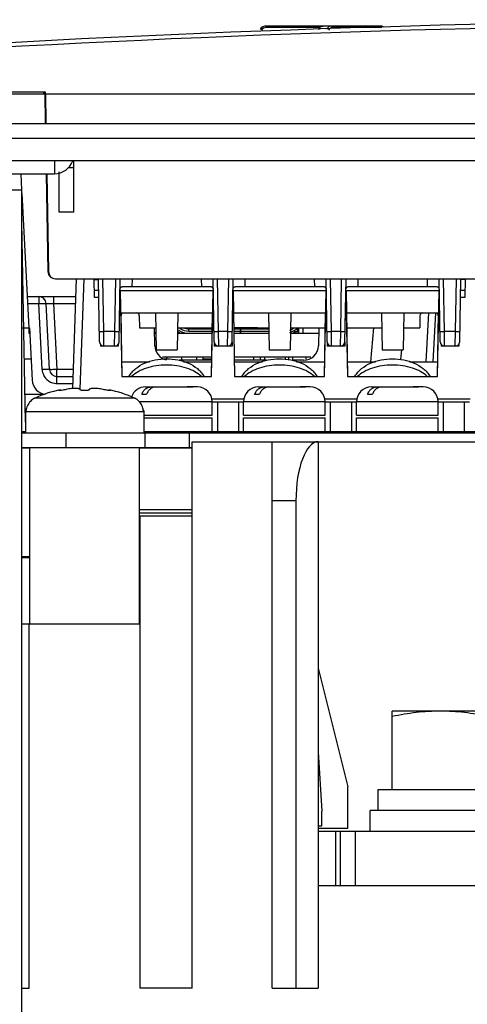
# Model space of a CAD drawing. Header units: millimetres. Extents: x 0 to 1500, y 0 to 1200.
# Tile 6 of 26: x 537 to 567, y 187 to 254. Entities that reach past the tile are written whole.
import ezdxf

# ---------------------------------------------------------------- set-up
doc = ezdxf.new("R2010")
doc.units = ezdxf.units.MM
doc.header["$LTSCALE"] = 82.5
doc.layers.add('00_COMPONENTS', color=7, linetype='CONTINUOUS')

msp = doc.modelspace()

# ---------------------------------------------------------------- linework, layer by layer
at = {"layer": '00_COMPONENTS', "color": 7, "linetype": 'CONTINUOUS'}
for p, q in [((561.302, 253.228), (553.579, 253.228)), ((557.198, 253.147), (557.082, 252.993)), ((557.41, 253.228), (557.198, 253.147)), ((561.403, 253.211), (561.302, 253.228)), ((561.414, 253.205), (561.403, 253.211)), ((561.495, 253.162), (561.434, 253.194)), ((561.497, 253.16), (561.495, 253.162)), ((538.681, 248.763), (533.179, 248.763)), ((538.578, 248.711), (538.629, 248.711)), ((538.578, 248.658), (538.578, 248.711)), ((538.681, 248.763), (538.629, 248.711)), ((538.629, 248.711), (538.666, 246.658)), ((538.683, 248.658), (538.681, 248.763)), ((532.93, 248.658), (538.629, 248.658)), ((538.683, 248.658), (615.578, 248.658)), ((538.683, 248.658), (538.716, 246.658)), ((428.598, 245.658), (668.598, 245.658)), ((428.598, 244.158), (668.598, 244.158)), ((540.598, 240.658), (540.598, 244.158)), ((540.598, 243.658), (540.225, 243.658)), ((533.598, 243.258), (539.298, 243.258)), ((537.09, 242.159), (537.033, 243.258)), ((538.726, 243.258), (538.843, 236.65)), ((538.772, 243.258), (538.881, 236.65)), ((536.078, 242.158), (537.078, 242.158)), ((537.078, 163.758), (537.078, 242.158)), ((537.578, 232.858), (537.103, 241.926)), ((540.598, 240.658), (539.598, 240.658)), ((537.328, 226.477), (537.092, 239.999)), ((539.381, 236.158), (588.948, 236.158)), ((540.761, 236.158), (540.502, 228.747)), ((541.986, 234.885), (541.964, 236.158)), ((541.969, 236.108), (542.254, 236.108)), ((542.327, 231.903), (542.253, 236.158)), ((543.648, 231.903), (543.723, 236.158)), ((550.067, 231.903), (549.993, 236.158)), ((551.268, 231.903), (551.343, 236.158)), ((557.687, 231.903), (557.613, 236.158)), ((558.888, 231.903), (558.963, 236.158)), ((565.307, 231.903), (565.233, 236.158)), ((566.628, 231.903), (566.703, 236.158)), ((566.982, 236.108), (566.702, 236.108)), ((566.992, 236.158), (566.97, 234.885)), ((549.865, 235.608), (543.851, 235.608)), ((557.485, 235.608), (551.471, 235.608)), ((565.105, 235.608), (559.091, 235.608)), ((537.468, 234.958), (540.719, 234.958)), ((542.267, 235.358), (541.978, 235.358)), ((543.722, 235.358), (549.994, 235.358)), ((543.722, 235.358), (543.823, 229.558)), ((549.893, 229.558), (549.994, 235.358)), ((551.342, 235.358), (557.614, 235.358)), ((551.342, 235.358), (551.443, 229.558)), ((557.513, 229.558), (557.614, 235.358)), ((558.962, 235.358), (565.234, 235.358)), ((558.962, 235.358), (559.063, 229.558)), ((565.133, 229.558), (565.234, 235.358)), ((566.978, 235.358), (566.689, 235.358)), ((538.957, 230.032), (538.724, 234.485)), ((543.748, 233.858), (549.98, 233.858)), ((543.76, 233.859), (543.835, 229.559)), ((545.014, 233.662), (545.028, 232.858)), ((546.108, 233.858), (546.151, 231.358)), ((547.608, 233.858), (547.564, 231.358)), ((549.88, 229.559), (549.955, 233.859)), ((551.355, 233.858), (557.6, 233.858)), ((551.455, 229.559), (551.38, 233.859)), ((553.728, 233.858), (553.771, 231.358)), ((555.228, 233.858), (555.184, 231.358)), ((557.5, 229.559), (557.575, 233.859)), ((558.975, 233.858), (565.208, 233.858)), ((559.075, 229.559), (559, 233.859)), ((561.348, 233.858), (561.391, 231.358)), ((562.848, 233.858), (562.804, 231.358)), ((563.942, 233.662), (563.928, 232.858)), ((564.847, 230.558), (565.021, 233.868)), ((565.12, 229.559), (565.195, 233.859)), ((537.078, 232.858), (537.578, 232.858)), ((537.578, 232.458), (537.571, 232.858)), ((537.599, 232.858), (537.785, 229.306)), ((545.028, 232.858), (546.125, 232.858)), ((546.061, 231.641), (546.039, 232.855)), ((547.59, 232.858), (549.938, 232.858)), ((548.358, 232.778), (549.937, 232.778)), ((548.428, 232.843), (548.978, 232.843)), ((548.428, 232.793), (548.926, 232.793)), ((548.428, 232.778), (548.428, 232.793)), ((548.578, 232.793), (548.578, 232.778)), ((548.97, 232.827), (548.985, 232.858)), ((548.978, 232.828), (549.178, 232.828)), ((549.135, 232.858), (549.114, 232.828)), ((549.448, 232.778), (549.454, 232.787)), ((549.459, 232.793), (549.697, 232.793)), ((549.621, 232.828), (549.535, 232.828)), ((549.702, 232.787), (549.708, 232.778)), ((551.398, 232.858), (553.745, 232.858)), ((552.978, 232.843), (551.398, 232.843)), ((551.399, 232.793), (553.089, 232.793)), ((551.399, 232.778), (553.747, 232.778)), ((551.822, 232.794), (551.859, 232.78)), ((551.838, 232.478), (551.838, 232.778)), ((551.858, 232.478), (551.858, 232.778)), ((552.703, 232.789), (552.695, 232.792)), ((552.703, 232.778), (552.703, 232.793)), ((552.853, 232.793), (552.853, 232.778)), ((552.953, 232.793), (552.985, 232.858)), ((553.135, 232.858), (553.078, 232.778)), ((553.448, 232.778), (553.454, 232.787)), ((553.459, 232.793), (553.697, 232.793)), ((553.621, 232.828), (553.535, 232.828)), ((553.702, 232.787), (553.708, 232.778)), ((555.21, 232.858), (557.558, 232.858)), ((555.678, 232.592), (555.678, 232.841)), ((555.728, 232.678), (555.728, 232.858)), ((555.748, 232.858), (555.748, 232.458)), ((556.048, 232.858), (556.048, 232.458)), ((557.116, 232.858), (557.095, 231.641)), ((559.018, 232.858), (561.365, 232.858)), ((560.624, 230.558), (560.825, 232.858)), ((560.629, 230.558), (560.84, 232.858)), ((562.83, 232.858), (563.928, 232.858)), ((537.62, 232.458), (537.578, 232.458)), ((546.132, 232.458), (546.046, 232.458)), ((546.078, 232.458), (546.078, 232.558)), ((549.931, 232.458), (547.583, 232.458)), ((547.585, 232.578), (547.664, 232.578)), ((547.628, 232.528), (547.628, 232.578)), ((547.628, 232.528), (547.636, 232.458)), ((547.718, 232.498), (547.638, 232.578)), ((547.753, 232.498), (547.718, 232.498)), ((547.718, 232.498), (547.718, 232.458)), ((547.753, 232.458), (547.753, 232.498)), ((548.238, 232.494), (548.238, 232.458)), ((548.358, 232.628), (549.934, 232.628)), ((548.358, 232.478), (549.931, 232.478)), ((548.613, 232.458), (548.613, 232.478)), ((548.793, 232.478), (548.793, 232.458)), ((548.863, 232.458), (548.863, 232.478)), ((549.043, 232.478), (549.043, 232.458)), ((549.113, 232.458), (549.113, 232.478)), ((549.293, 232.478), (549.293, 232.458)), ((549.363, 232.458), (549.363, 232.478)), ((549.543, 232.478), (549.543, 232.458)), ((549.613, 232.458), (549.613, 232.478)), ((549.793, 232.478), (549.793, 232.458)), ((549.863, 232.458), (549.863, 232.478)), ((551.402, 232.628), (551.838, 232.628)), ((551.404, 232.478), (553.752, 232.478)), ((553.752, 232.458), (551.405, 232.458)), ((551.543, 232.478), (551.543, 232.458)), ((551.613, 232.458), (551.613, 232.478)), ((551.793, 232.478), (551.793, 232.458)), ((551.858, 232.628), (553.749, 232.628)), ((551.863, 232.458), (551.863, 232.478)), ((552.043, 232.478), (552.043, 232.458)), ((552.113, 232.458), (552.113, 232.478)), ((552.293, 232.478), (552.293, 232.458)), ((552.363, 232.458), (552.363, 232.478)), ((552.543, 232.478), (552.543, 232.458)), ((552.613, 232.458), (552.613, 232.478)), ((552.793, 232.478), (552.793, 232.458)), ((552.863, 232.458), (552.863, 232.478)), ((553.043, 232.478), (553.043, 232.458)), ((553.113, 232.458), (553.113, 232.478)), ((553.293, 232.478), (553.293, 232.458)), ((553.363, 232.458), (553.363, 232.478)), ((553.543, 232.478), (553.543, 232.458)), ((553.613, 232.458), (553.613, 232.478)), ((557.109, 232.458), (555.203, 232.458)), ((555.403, 232.498), (555.438, 232.498)), ((555.403, 232.498), (555.403, 232.458)), ((555.438, 232.498), (555.518, 232.578)), ((555.438, 232.498), (555.438, 232.458)), ((555.628, 232.578), (555.492, 232.578)), ((555.52, 232.458), (555.528, 232.528)), ((555.528, 232.528), (555.528, 232.578)), ((542.388, 231.724), (542.388, 231.608)), ((543.588, 231.608), (542.388, 231.608)), ((543.588, 231.724), (543.588, 231.608)), ((550.068, 231.891), (550.068, 231.608)), ((551.268, 231.608), (550.068, 231.608)), ((551.268, 231.89), (551.268, 231.608)), ((557.688, 231.891), (557.688, 231.608)), ((558.888, 231.608), (557.688, 231.608)), ((558.888, 231.89), (558.888, 231.608)), ((565.368, 231.724), (565.368, 231.608)), ((566.568, 231.608), (565.368, 231.608)), ((566.568, 231.724), (566.568, 231.608)), ((537.253, 230.758), (537.709, 230.758)), ((546.151, 231.358), (547.564, 231.358)), ((549.903, 230.858), (546.571, 230.858)), ((546.878, 230.758), (546.878, 230.858)), ((547.878, 230.658), (547.878, 230.858)), ((548.878, 230.858), (548.878, 230.658)), ((549.328, 230.658), (549.328, 230.858)), ((549.328, 230.758), (549.901, 230.758)), ((556.584, 230.858), (551.433, 230.858)), ((552.728, 230.658), (552.728, 230.858)), ((553.178, 230.658), (553.178, 230.858)), ((553.478, 230.658), (553.478, 230.858)), ((553.771, 231.358), (555.184, 231.358)), ((554.878, 230.713), (554.878, 230.858)), ((555.078, 230.858), (555.078, 230.691)), ((555.378, 230.658), (555.378, 230.858)), ((556.278, 230.733), (556.278, 230.858)), ((561.391, 231.358), (562.804, 231.358)), ((543.818, 230.558), (545.697, 230.558)), ((549.9, 230.658), (547.725, 230.658)), ((547.999, 230.558), (549.898, 230.558)), ((553.597, 230.658), (551.436, 230.658)), ((551.438, 230.558), (553.317, 230.558)), ((556.095, 230.658), (555.345, 230.658)), ((555.619, 230.558), (557.518, 230.558)), ((559.058, 230.558), (560.937, 230.558)), ((563.239, 230.558), (565.138, 230.558)), ((539.457, 229.558), (540.53, 229.558)), ((543.823, 229.558), (549.893, 229.558)), ((551.443, 229.558), (557.513, 229.558)), ((559.063, 229.558), (565.133, 229.558)), ((545.428, 228.858), (548.567, 228.858)), ((548.288, 228.856), (548.242, 228.858)), ((548.567, 228.858), (548.613, 228.856)), ((548.928, 228.858), (548.613, 228.858)), ((553.048, 228.858), (556.187, 228.858)), ((555.908, 228.856), (555.862, 228.858)), ((556.187, 228.858), (556.233, 228.856)), ((556.548, 228.858), (556.233, 228.858)), ((560.668, 228.858), (563.807, 228.858)), ((563.528, 228.856), (563.482, 228.858)), ((563.807, 228.858), (563.853, 228.856)), ((564.168, 228.858), (563.853, 228.858)), ((537.295, 228.358), (538.625, 228.358)), ((539.69, 228.666), (539.69, 228.613)), ((542.966, 228.666), (542.966, 228.613)), ((545.173, 228.358), (545.498, 228.358)), ((552.793, 228.358), (553.118, 228.358)), ((560.413, 228.358), (560.738, 228.358)), ((549.888, 228.058), (552.088, 228.058)), ((549.928, 227.858), (552.048, 227.858)), ((549.928, 226.958), (549.928, 227.858)), ((550.278, 227.858), (550.278, 225.851)), ((551.698, 227.858), (551.698, 225.851)), ((552.048, 226.958), (552.048, 227.858)), ((557.508, 228.058), (559.708, 228.058)), ((557.548, 227.858), (559.668, 227.858)), ((557.548, 226.958), (557.548, 227.858)), ((557.898, 227.858), (557.898, 225.851)), ((559.318, 227.858), (559.318, 225.851)), ((559.668, 226.958), (559.668, 227.858)), ((565.128, 228.058), (567.328, 228.058)), ((565.168, 227.858), (567.288, 227.858)), ((565.168, 226.958), (565.168, 227.858)), ((565.518, 227.858), (565.518, 225.851)), ((566.938, 227.858), (566.938, 225.851)), ((537.331, 227.258), (537.328, 227.183)), ((537.328, 227.183), (537.328, 225.758)), ((537.376, 227.258), (537.331, 227.258)), ((545.325, 227.258), (545.28, 227.258)), ((545.325, 227.258), (545.328, 227.183)), ((545.328, 227.183), (545.328, 225.758)), ((545.328, 226.958), (549.928, 226.958)), ((552.048, 226.958), (557.548, 226.958)), ((559.668, 226.958), (565.168, 226.958)), ((545.328, 226.758), (549.928, 226.758)), ((549.928, 225.851), (549.928, 226.758)), ((552.048, 226.758), (557.548, 226.758)), ((552.048, 225.851), (552.048, 226.758)), ((557.548, 225.851), (557.548, 226.758)), ((559.668, 226.758), (565.168, 226.758)), ((559.668, 225.851), (559.668, 226.758)), ((565.168, 225.851), (565.168, 226.758)), ((537.078, 225.851), (537.328, 225.851)), ((537.078, 225.758), (654.578, 225.758)), ((540.078, 224.758), (540.078, 225.758)), ((545.328, 225.851), (651.928, 225.851)), ((545.378, 225.758), (545.378, 224.758)), ((548.378, 225.758), (548.378, 224.758)), ((548.578, 225.158), (654.578, 225.158)), ((548.578, 188.258), (548.578, 225.158)), ((553.978, 188.258), (553.978, 225.158)), ((557.078, 225.158), (557.078, 188.258)), ((537.628, 212.858), (537.628, 224.758)), ((545.028, 212.858), (545.028, 224.758)), ((555.578, 221.158), (555.578, 188.258)), ((548.578, 220.561), (545.028, 220.561)), ((548.578, 220.329), (545.028, 220.329)), ((545.078, 220.158), (548.578, 220.158)), ((545.078, 188.258), (545.078, 220.158)), ((537.078, 212.858), (545.078, 212.858)), ((537.578, 188.258), (537.578, 212.858)), ((557.078, 209.858), (559.078, 201.858)), ((575.078, 206.958), (562.078, 206.958)), ((562.078, 201.658), (562.078, 206.958)), ((557.078, 204.208), (557.328, 200.208)), ((559.078, 199.058), (559.078, 201.858)), ((561.128, 201.658), (576.028, 201.658)), ((561.128, 200.258), (561.128, 201.658)), ((557.328, 199.208), (557.328, 200.208)), ((576.578, 200.258), (560.578, 200.258)), ((560.578, 198.858), (560.578, 200.258)), ((557.078, 199.208), (557.328, 199.208)), ((557.078, 199.058), (559.078, 199.058)), ((557.078, 198.858), (580.078, 198.858)), ((558.578, 195.158), (558.578, 198.858)), ((580.078, 195.158), (557.078, 195.158)), ((537.078, 188.258), (537.578, 188.258)), ((548.578, 188.258), (545.078, 188.258)), ((553.978, 188.258), (557.078, 188.258))]:
    msp.add_line(p, q, dxfattribs=at)
at = {"layer": '00_COMPONENTS', "color": 9, "linetype": 'CONTINUOUS'}
for p, q in [((553.579, 253.13), (553.579, 253.228)), ((557.185, 253.13), (553.579, 253.13)), ((561.373, 253.13), (558.019, 253.13)), ((539.298, 244.158), (539.298, 243.258)), ((538.881, 236.65), (538.843, 236.65)), ((541.26, 236.158), (541, 228.697)), ((542.615, 232.591), (542.553, 236.158)), ((543.36, 232.591), (543.423, 236.158)), ((544.522, 236.158), (544.513, 235.608)), ((549.193, 236.158), (549.203, 235.608)), ((550.355, 232.591), (550.293, 236.158)), ((550.98, 232.591), (551.043, 236.158)), ((552.142, 236.158), (552.133, 235.608)), ((556.813, 236.158), (556.823, 235.608)), ((557.975, 232.591), (557.913, 236.158)), ((558.6, 232.591), (558.663, 236.158)), ((559.762, 236.158), (559.753, 235.608)), ((564.433, 236.158), (564.443, 235.608)), ((565.595, 232.591), (565.533, 236.158)), ((566.34, 232.591), (566.403, 236.158)), ((538.225, 234.958), (538.225, 234.485)), ((539.223, 234.958), (539.223, 234.485)), ((542.275, 234.885), (541.986, 234.885)), ((543.73, 234.885), (543.7, 234.885)), ((549.986, 234.885), (550.015, 234.885)), ((551.32, 234.885), (551.35, 234.885)), ((557.606, 234.885), (557.635, 234.885)), ((558.94, 234.885), (558.97, 234.885)), ((565.255, 234.885), (565.226, 234.885)), ((566.97, 234.885), (566.68, 234.885)), ((537.493, 234.485), (538.225, 234.485)), ((538.458, 230.032), (538.225, 234.485)), ((539.223, 234.485), (540.702, 234.485)), ((539.223, 234.485), (539.457, 230.032)), ((564.521, 233.858), (564.348, 230.558)), ((548.358, 232.628), (548.358, 232.778)), ((548.428, 232.793), (548.428, 232.843)), ((548.612, 232.778), (548.612, 232.793)), ((548.674, 232.793), (548.674, 232.778)), ((548.803, 232.778), (548.803, 232.793)), ((548.935, 232.803), (549.221, 232.803)), ((552.678, 232.793), (552.678, 232.778)), ((543.36, 232.591), (542.615, 232.591)), ((542.627, 231.608), (542.615, 232.591)), ((543.348, 231.608), (543.36, 232.591)), ((550.98, 232.591), (550.355, 232.591)), ((550.367, 231.608), (550.355, 232.591)), ((550.968, 231.608), (550.98, 232.591)), ((558.6, 232.591), (557.975, 232.591)), ((557.987, 231.608), (557.975, 232.591)), ((558.588, 231.608), (558.6, 232.591)), ((566.34, 232.591), (565.595, 232.591)), ((565.607, 231.608), (565.595, 232.591)), ((566.328, 231.608), (566.34, 232.591)), ((562.693, 231.368), (562.635, 230.698)), ((540.547, 230.032), (539.457, 230.032)), ((539.457, 229.085), (539.457, 230.032)), ((539.457, 229.085), (540.514, 229.085)), ((544.703, 228.086), (537.952, 228.086)), ((549.928, 227.858), (545.01, 227.858)), ((557.548, 227.858), (552.048, 227.858)), ((565.168, 227.858), (559.668, 227.858)), ((545.328, 227.183), (537.328, 227.183)), ((537.078, 224.737), (537.628, 224.737)), ((545.028, 224.737), (548.578, 224.737)), ((555.578, 221.158), (553.978, 221.158)), ((537.628, 217.379), (537.078, 217.379)), ((537.628, 217.322), (537.078, 217.322)), ((558.278, 195.158), (558.278, 198.858)), ((559.578, 198.858), (559.578, 195.158))]:
    msp.add_line(p, q, dxfattribs=at)
at = {"layer": '00_COMPONENTS', "color": 3, "linetype": 'CONTINUOUS'}
for p, q in [((528.098, 246.658), (657.848, 246.658)), ((539.598, 240.658), (539.598, 243.383)), ((537.078, 224.758), (548.578, 224.758))]:
    msp.add_line(p, q, dxfattribs=at)
at = {"layer": '00_COMPONENTS', "color": 7, "linetype": 'CONTINUOUS'}
for centre, radius, start, end in [((593.578, -803.592), 1057.25, 86.498293, 93.501707), ((553.579, 252.728), 0.5, 90, 146.37256), ((539.298, 244.558), 1.3, 270, 340.34545), ((538.225, 234.458), 0.5, 3, 90), ((543.977, 233.658), 0.2, 117.17657, 179), ((544.814, 233.658), 0.2, 1, 90), ((564.142, 233.658), 0.2, 90, 179), ((564.979, 233.658), 0.2, 1, 62.82343), ((548.358, 233.728), 1.1, 236.5758, 270), ((548.358, 233.728), 0.95, 246.66031, 270), ((548.428, 233.793), 1, 253.36781, 270), ((548.428, 233.793), 0.95, 264.61544, 270), ((548.891, 232.828), 0.05, 270, 330), ((548.978, 232.778), 0.05, 90, 150), ((549.178, 232.778), 0.05, 30, 90), ((549.264, 232.828), 0.05, 210, 270), ((549.535, 232.728), 0.1, 90, 144.22659), ((549.621, 232.728), 0.1, 35.77341, 90), ((553.535, 232.728), 0.1, 90, 144.22659), ((553.621, 232.728), 0.1, 35.77341, 90), ((554.798, 233.728), 1.25, 287.15068, 316.23298), ((554.798, 233.728), 1.1, 289.84204, 303.42413), ((548.358, 233.728), 1.25, 235.63095, 270), ((555.628, 232.678), 0.1, 270, 360), ((542.627, 231.908), 0.3, 181, 270), ((543.348, 231.908), 0.3, 270, 359), ((547.061, 231.658), 1, 181, 256.03698), ((550.367, 231.908), 0.3, 181, 270), ((550.968, 231.908), 0.3, 270, 359), ((556.095, 231.658), 1, 270, 359), ((557.987, 231.908), 0.3, 181, 270), ((558.588, 231.908), 0.3, 270, 359), ((565.607, 231.908), 0.3, 181, 270), ((566.328, 231.908), 0.3, 270, 359), ((539.457, 230.058), 0.5, 183, 270), ((538.784, 229.358), 1, 183, 264.80154), ((545.428, 227.858), 1, 90, 161.41314), ((548.451, 214.848), 14.01, 89.33485, 90.66515), ((548.928, 227.858), 1, 0, 90), ((553.048, 227.858), 1, 90, 180), ((556.071, 214.848), 14.01, 89.33485, 90.66515), ((556.548, 227.858), 1, 0, 90), ((560.668, 227.858), 1, 90, 180), ((563.691, 214.848), 14.01, 89.33485, 90.66515), ((564.168, 227.858), 1, 0, 90), ((541.328, 220.858), 7.977, 101.84926, 115.0336), ((541.328, 220.858), 7.977, 64.9664, 78.15074)]:
    msp.add_arc(centre, radius, start, end, dxfattribs=at)
at = {"layer": '00_COMPONENTS', "color": 9, "linetype": 'CONTINUOUS'}
for centre, radius, start, end in [((593.578, -803.576), 1056.95, 86.498292, 93.501708), ((553.579, 252.73), 0.4, 89.9997, 146.35369), ((539.458, 230.086), 1.001, 183.05074, 194.95185), ((539.456, 230.084), 0.999, 194.89973, 260.14924), ((539.457, 230.083), 0.999, 260.08026, 269.95817)]:
    msp.add_arc(centre, radius, start, end, dxfattribs=at)
at = {"layer": '00_COMPONENTS', "color": 7, "linetype": 'CONTINUOUS'}
for centre, major_axis, ratio, start_param, end_param in [((539.343, 236.658), (0.425, -0.263), 0.999659, -2.570507, -1.017161), ((539.381, 236.658), (0.382, 0.323), 0.999073, 2.455931, 4.009277), ((557.078, 221.158), (0, 4), 0.375, 0, 1.570796)]:
    msp.add_ellipse(centre, major_axis=major_axis, ratio=ratio, start_param=start_param, end_param=end_param, dxfattribs=at)
at = {"layer": '00_COMPONENTS', "color": 9, "linetype": 'CONTINUOUS'}
for points, knots in [([(557.113, 253.005), (557.143, 253.068), (557.221, 253.177), (557.35, 253.228), (557.409, 253.228)], [0, 0, 0, 0, 0.539652, 1, 1, 1, 1]), ([(557.949, 253.228), (557.89, 253.228), (557.761, 253.178), (557.685, 253.068), (557.657, 253.005)], [0, 0, 0, 0, 0.460987, 1, 1, 1, 1]), ([(558.019, 253.13), (557.972, 253.13), (557.869, 253.09), (557.809, 253.002), (557.786, 252.952)], [0, 0, 0, 0, 0.461111, 1, 1, 1, 1]), ([(558.019, 253.13), (558.019, 253.154), (558.009, 253.199), (557.968, 253.228), (557.949, 253.228)], [0, 0, 0, 0, 0.559492, 1, 1, 1, 1]), ([(538.225, 234.485), (538.288, 234.488), (538.405, 234.493), (538.545, 234.496), (538.633, 234.495), (538.682, 234.494), (538.705, 234.49), (538.724, 234.488), (538.724, 234.485)], [0, 0, 0, 0, 0.381276, 0.704472, 0.828418, 0.920899, 0.978307, 1, 1, 1, 1]), ([(538.724, 234.485), (538.724, 234.488), (538.743, 234.49), (538.765, 234.494), (538.814, 234.495), (538.902, 234.496), (539.042, 234.493), (539.16, 234.488), (539.223, 234.485)], [0, 0, 0, 0, 0.02073, 0.077371, 0.169376, 0.293452, 0.617494, 1, 1, 1, 1]), ([(542.315, 232.591), (542.315, 232.59), (542.318, 232.591), (542.322, 232.59), (542.329, 232.59), (542.344, 232.589), (542.369, 232.589), (542.406, 232.589), (542.451, 232.589), (542.522, 232.589), (542.577, 232.59), (542.615, 232.591)], [0, 0, 0, 0, 0.005136, 0.019649, 0.043509, 0.076557, 0.169036, 0.293266, 0.444656, 0.617517, 1, 1, 1, 1]), ([(543.36, 232.591), (543.399, 232.59), (543.454, 232.589), (543.525, 232.589), (543.57, 232.589), (543.606, 232.589), (543.632, 232.589), (543.646, 232.59), (543.654, 232.59), (543.657, 232.591), (543.66, 232.59), (543.66, 232.591)], [0, 0, 0, 0, 0.382483, 0.555344, 0.706734, 0.830964, 0.923443, 0.956491, 0.980351, 0.994864, 1, 1, 1, 1]), ([(550.055, 232.591), (550.055, 232.59), (550.058, 232.591), (550.062, 232.59), (550.069, 232.59), (550.084, 232.589), (550.109, 232.589), (550.146, 232.589), (550.191, 232.589), (550.262, 232.589), (550.317, 232.59), (550.355, 232.591)], [0, 0, 0, 0, 0.005136, 0.019649, 0.043509, 0.076557, 0.169036, 0.293266, 0.444656, 0.617517, 1, 1, 1, 1]), ([(550.98, 232.591), (551.019, 232.59), (551.074, 232.589), (551.145, 232.589), (551.19, 232.589), (551.226, 232.589), (551.252, 232.589), (551.266, 232.59), (551.274, 232.59), (551.277, 232.591), (551.28, 232.59), (551.28, 232.591)], [0, 0, 0, 0, 0.382483, 0.555344, 0.706734, 0.830964, 0.923443, 0.956491, 0.980351, 0.994864, 1, 1, 1, 1]), ([(557.675, 232.591), (557.675, 232.59), (557.678, 232.591), (557.682, 232.59), (557.689, 232.59), (557.704, 232.589), (557.729, 232.589), (557.766, 232.589), (557.811, 232.589), (557.882, 232.589), (557.937, 232.59), (557.975, 232.591)], [0, 0, 0, 0, 0.005136, 0.019649, 0.043509, 0.076557, 0.169036, 0.293266, 0.444656, 0.617517, 1, 1, 1, 1]), ([(558.6, 232.591), (558.639, 232.59), (558.694, 232.589), (558.765, 232.589), (558.81, 232.589), (558.846, 232.589), (558.872, 232.589), (558.886, 232.59), (558.894, 232.59), (558.897, 232.591), (558.9, 232.59), (558.9, 232.591)], [0, 0, 0, 0, 0.382483, 0.555344, 0.706734, 0.830964, 0.923443, 0.956491, 0.980351, 0.994864, 1, 1, 1, 1]), ([(565.295, 232.591), (565.295, 232.59), (565.298, 232.591), (565.302, 232.59), (565.309, 232.59), (565.324, 232.589), (565.349, 232.589), (565.386, 232.589), (565.431, 232.589), (565.502, 232.589), (565.557, 232.59), (565.595, 232.591)], [0, 0, 0, 0, 0.005136, 0.019649, 0.043509, 0.076557, 0.169036, 0.293266, 0.444656, 0.617517, 1, 1, 1, 1]), ([(566.34, 232.591), (566.379, 232.59), (566.434, 232.589), (566.505, 232.589), (566.55, 232.589), (566.586, 232.589), (566.612, 232.589), (566.626, 232.59), (566.634, 232.59), (566.637, 232.591), (566.64, 232.59), (566.64, 232.591)], [0, 0, 0, 0, 0.382483, 0.555344, 0.706734, 0.830964, 0.923443, 0.956491, 0.980351, 0.994864, 1, 1, 1, 1]), ([(546.848, 230.332), (546.614, 230.332), (546.156, 230.299), (545.508, 230.152), (544.944, 229.916), (544.624, 229.693), (544.493, 229.569)], [0, 0, 0, 0, 0.277435, 0.542842, 0.785921, 1, 1, 1, 1]), ([(549.203, 229.569), (549.072, 229.693), (548.752, 229.916), (548.188, 230.152), (547.539, 230.299), (547.081, 230.332), (546.848, 230.332)], [0, 0, 0, 0, 0.214079, 0.457158, 0.722565, 1, 1, 1, 1]), ([(554.468, 230.332), (554.234, 230.332), (553.776, 230.299), (553.128, 230.152), (552.564, 229.916), (552.244, 229.693), (552.113, 229.569)], [0, 0, 0, 0, 0.277435, 0.542842, 0.785921, 1, 1, 1, 1]), ([(556.823, 229.569), (556.692, 229.693), (556.372, 229.916), (555.808, 230.152), (555.159, 230.299), (554.701, 230.332), (554.468, 230.332)], [0, 0, 0, 0, 0.214079, 0.457158, 0.722565, 1, 1, 1, 1]), ([(562.088, 230.332), (561.854, 230.332), (561.396, 230.299), (560.748, 230.152), (560.184, 229.916), (559.864, 229.693), (559.733, 229.569)], [0, 0, 0, 0, 0.277435, 0.542842, 0.785921, 1, 1, 1, 1]), ([(564.443, 229.569), (564.312, 229.693), (563.992, 229.916), (563.428, 230.152), (562.779, 230.299), (562.321, 230.332), (562.088, 230.332)], [0, 0, 0, 0, 0.214079, 0.457158, 0.722565, 1, 1, 1, 1]), ([(538.957, 230.032), (538.957, 230.036), (538.938, 230.038), (538.915, 230.041), (538.867, 230.043), (538.778, 230.044), (538.639, 230.04), (538.522, 230.036), (538.458, 230.032)], [0, 0, 0, 0, 0.021693, 0.079101, 0.171582, 0.295528, 0.618724, 1, 1, 1, 1]), ([(539.457, 230.032), (539.393, 230.029), (539.276, 230.024), (539.137, 230.021), (539.048, 230.022), (539, 230.023), (538.976, 230.027), (538.958, 230.029), (538.957, 230.032)], [0, 0, 0, 0, 0.381276, 0.704472, 0.828418, 0.920899, 0.978307, 1, 1, 1, 1])]:
    msp.add_open_spline(points, degree=3, knots=knots, dxfattribs=at)
at = {"layer": '00_COMPONENTS', "color": 7, "linetype": 'CONTINUOUS'}
for points, knots in [([(543.709, 235.362), (543.71, 235.397), (543.713, 235.46), (543.731, 235.545), (543.782, 235.602), (543.828, 235.608), (543.851, 235.608)], [0, 0, 0, 0, 0.332795, 0.589316, 0.788545, 1, 1, 1, 1]), ([(549.865, 235.608), (549.888, 235.608), (549.934, 235.602), (549.985, 235.545), (550.002, 235.46), (550.006, 235.397), (550.007, 235.362)], [0, 0, 0, 0, 0.211455, 0.410684, 0.667205, 1, 1, 1, 1]), ([(551.329, 235.362), (551.33, 235.397), (551.333, 235.46), (551.351, 235.545), (551.402, 235.602), (551.448, 235.608), (551.471, 235.608)], [0, 0, 0, 0, 0.332795, 0.589316, 0.788545, 1, 1, 1, 1]), ([(557.485, 235.608), (557.508, 235.608), (557.554, 235.602), (557.605, 235.545), (557.622, 235.46), (557.626, 235.397), (557.627, 235.362)], [0, 0, 0, 0, 0.211455, 0.410684, 0.667205, 1, 1, 1, 1]), ([(558.949, 235.362), (558.95, 235.397), (558.953, 235.46), (558.971, 235.545), (559.022, 235.602), (559.068, 235.608), (559.091, 235.608)], [0, 0, 0, 0, 0.332795, 0.589316, 0.788545, 1, 1, 1, 1]), ([(565.105, 235.608), (565.128, 235.608), (565.174, 235.602), (565.225, 235.545), (565.242, 235.46), (565.246, 235.397), (565.247, 235.362)], [0, 0, 0, 0, 0.211455, 0.410684, 0.667205, 1, 1, 1, 1]), ([(544.323, 229.573), (544.38, 229.672), (544.515, 229.86), (544.85, 230.185), (545.371, 230.494), (546.085, 230.71), (546.591, 230.758), (546.848, 230.758)], [0, 0, 0, 0, 0.117866, 0.236469, 0.479384, 0.734894, 1, 1, 1, 1]), ([(546.848, 230.758), (547.105, 230.758), (547.611, 230.71), (548.325, 230.494), (548.846, 230.184), (549.181, 229.859), (549.316, 229.672), (549.373, 229.573)], [0, 0, 0, 0, 0.265121, 0.520633, 0.76354, 0.882138, 1, 1, 1, 1]), ([(551.943, 229.573), (552, 229.672), (552.135, 229.86), (552.47, 230.185), (552.991, 230.494), (553.705, 230.71), (554.211, 230.758), (554.468, 230.758)], [0, 0, 0, 0, 0.117866, 0.236469, 0.479384, 0.734894, 1, 1, 1, 1]), ([(554.468, 230.758), (554.725, 230.758), (555.231, 230.71), (555.945, 230.494), (556.466, 230.184), (556.801, 229.859), (556.936, 229.672), (556.993, 229.573)], [0, 0, 0, 0, 0.265121, 0.520633, 0.76354, 0.882138, 1, 1, 1, 1]), ([(559.563, 229.573), (559.62, 229.672), (559.755, 229.86), (560.09, 230.185), (560.611, 230.494), (561.325, 230.71), (561.831, 230.758), (562.088, 230.758)], [0, 0, 0, 0, 0.117866, 0.236469, 0.479384, 0.734894, 1, 1, 1, 1]), ([(562.088, 230.758), (562.345, 230.758), (562.851, 230.71), (563.565, 230.494), (564.086, 230.184), (564.421, 229.859), (564.556, 229.672), (564.613, 229.573)], [0, 0, 0, 0, 0.265121, 0.520633, 0.76354, 0.882138, 1, 1, 1, 1]), ([(545.173, 228.358), (545.202, 228.431), (545.274, 228.566), (545.422, 228.729), (545.597, 228.834), (545.726, 228.858), (545.788, 228.858)], [0, 0, 0, 0, 0.282074, 0.54059, 0.777081, 1, 1, 1, 1]), ([(546.114, 228.858), (546.051, 228.858), (545.922, 228.834), (545.747, 228.729), (545.6, 228.566), (545.528, 228.431), (545.498, 228.358)], [0, 0, 0, 0, 0.222919, 0.45941, 0.717926, 1, 1, 1, 1]), ([(552.793, 228.358), (552.822, 228.431), (552.894, 228.566), (553.042, 228.729), (553.217, 228.834), (553.346, 228.858), (553.408, 228.858)], [0, 0, 0, 0, 0.282074, 0.54059, 0.777081, 1, 1, 1, 1]), ([(553.734, 228.858), (553.671, 228.858), (553.542, 228.834), (553.367, 228.729), (553.22, 228.566), (553.148, 228.431), (553.118, 228.358)], [0, 0, 0, 0, 0.222919, 0.45941, 0.717926, 1, 1, 1, 1]), ([(560.413, 228.358), (560.442, 228.431), (560.514, 228.566), (560.662, 228.729), (560.837, 228.834), (560.966, 228.858), (561.028, 228.858)], [0, 0, 0, 0, 0.282074, 0.54059, 0.777081, 1, 1, 1, 1]), ([(561.354, 228.858), (561.291, 228.858), (561.162, 228.834), (560.987, 228.729), (560.84, 228.566), (560.768, 228.431), (560.738, 228.358)], [0, 0, 0, 0, 0.222919, 0.45941, 0.717926, 1, 1, 1, 1]), ([(539.556, 228.613), (539.556, 228.615), (539.559, 228.619), (539.57, 228.627), (539.596, 228.638), (539.638, 228.652), (539.671, 228.661), (539.69, 228.666)], [0, 0, 0, 0, 0.034652, 0.094067, 0.296643, 0.604502, 1, 1, 1, 1]), ([(539.683, 228.611), (539.666, 228.608), (539.634, 228.606), (539.598, 228.604), (539.576, 228.605), (539.565, 228.606), (539.556, 228.61), (539.556, 228.613)], [0, 0, 0, 0, 0.411798, 0.723493, 0.836305, 0.918907, 1, 1, 1, 1]), ([(540.006, 228.67), (539.952, 228.656), (539.845, 228.634), (539.737, 228.617), (539.683, 228.611)], [0, 0, 0, 0, 0.506422, 1, 1, 1, 1]), ([(541.028, 228.67), (541.028, 228.676), (541.023, 228.691), (541.003, 228.708), (540.974, 228.722), (540.935, 228.734), (540.885, 228.743), (540.802, 228.753), (540.679, 228.757), (540.517, 228.751), (540.344, 228.734), (540.172, 228.707), (540.059, 228.683), (540.006, 228.67)], [0, 0, 0, 0, 0.018225, 0.040825, 0.070991, 0.109865, 0.157589, 0.213794, 0.348489, 0.505507, 0.674018, 0.842479, 1, 1, 1, 1]), ([(541.628, 228.67), (541.628, 228.659), (541.606, 228.644), (541.576, 228.633), (541.539, 228.623), (541.494, 228.615), (541.423, 228.607), (541.328, 228.603), (541.233, 228.607), (541.162, 228.615), (541.117, 228.623), (541.08, 228.633), (541.05, 228.644), (541.028, 228.659), (541.028, 228.67)], [0, 0, 0, 0, 0.052857, 0.09962, 0.160238, 0.23321, 0.316211, 0.5, 0.68379, 0.76679, 0.839762, 0.90038, 0.947143, 1, 1, 1, 1]), ([(542.65, 228.67), (542.596, 228.683), (542.484, 228.707), (542.312, 228.734), (542.139, 228.751), (541.976, 228.757), (541.854, 228.753), (541.77, 228.743), (541.721, 228.734), (541.681, 228.722), (541.652, 228.708), (541.633, 228.691), (541.628, 228.676), (541.628, 228.67)], [0, 0, 0, 0, 0.157515, 0.325972, 0.494482, 0.651505, 0.786205, 0.84241, 0.890134, 0.929008, 0.959174, 0.981775, 1, 1, 1, 1]), ([(542.972, 228.611), (542.919, 228.617), (542.811, 228.634), (542.704, 228.656), (542.65, 228.67)], [0, 0, 0, 0, 0.493579, 1, 1, 1, 1]), ([(542.966, 228.666), (542.985, 228.661), (543.018, 228.652), (543.059, 228.638), (543.085, 228.627), (543.097, 228.619), (543.1, 228.615), (543.1, 228.613)], [0, 0, 0, 0, 0.395498, 0.703357, 0.905934, 0.965348, 1, 1, 1, 1]), ([(543.1, 228.613), (543.1, 228.61), (543.091, 228.606), (543.08, 228.605), (543.057, 228.604), (543.022, 228.606), (542.99, 228.608), (542.972, 228.611)], [0, 0, 0, 0, 0.081093, 0.163695, 0.276507, 0.588202, 1, 1, 1, 1]), ([(565.328, 206.958), (564.783, 206.958), (563.69, 206.89), (562.613, 206.705), (562.078, 206.592)], [0, 0, 0, 0, 0.499238, 1, 1, 1, 1]), ([(568.578, 206.592), (568.043, 206.705), (566.965, 206.89), (565.873, 206.958), (565.328, 206.958)], [0, 0, 0, 0, 0.500762, 1, 1, 1, 1])]:
    msp.add_open_spline(points, degree=3, knots=knots, dxfattribs=at)
for points in [[(547.753, 232.498), (547.723, 232.525), (547.693, 232.551), (547.664, 232.578)], [(555.403, 232.498), (555.433, 232.525), (555.463, 232.551), (555.492, 232.578)], [(537.463, 227.595), (537.415, 227.49), (537.385, 227.374), (537.376, 227.258)], [(537.662, 227.883), (537.58, 227.8), (537.512, 227.701), (537.463, 227.595)], [(537.952, 228.086), (537.845, 228.036), (537.745, 227.967), (537.662, 227.883)], [(544.993, 227.883), (544.91, 227.967), (544.811, 228.036), (544.703, 228.086)], [(545.193, 227.595), (545.144, 227.701), (545.076, 227.8), (544.993, 227.883)], [(545.28, 227.258), (545.271, 227.374), (545.241, 227.49), (545.193, 227.595)]]:
    msp.add_open_spline(points, degree=3, dxfattribs=at)

doc.saveas('drawing.dxf')
